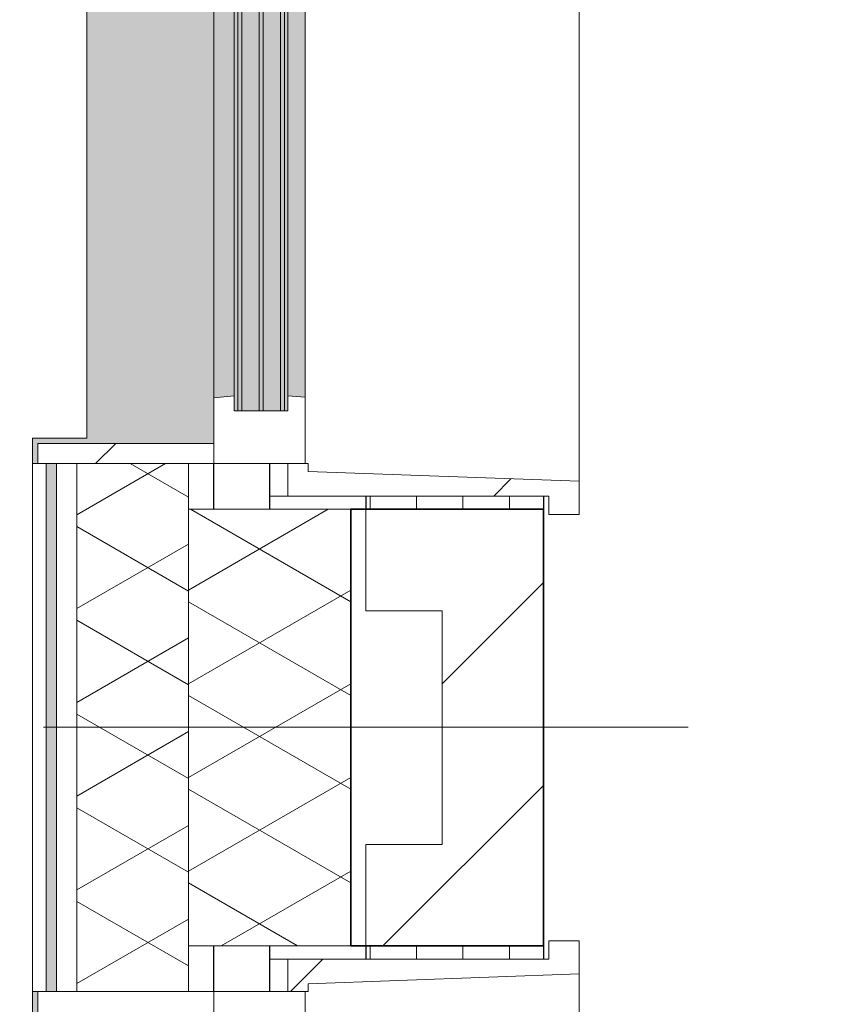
# Model space of a CAD drawing. Extents: x 3176 to 58266, y 1852 to 38199.
# Tile 134 of 256: x 54270 to 55079, y 24555 to 25526. Entities that reach past the tile are written whole.
import ezdxf

# ---------------------------------------------------------------- set-up
doc = ezdxf.new("R2010")
doc.units = 0
doc.header["$LTSCALE"] = 50
doc.linetypes.add('Onderlegger 1e verdieping$0$stramien', pattern=[22.224999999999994, 12.7, -3.174999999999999, 3.174999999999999, -3.174999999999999])
doc.layers.get('0').update_dxf_attribs({"linetype": 'CONTINUOUS'})
for name, color, linetype, lineweight in [('Onderlegger 1e verdieping$0$A-GLAZ', 8, 'CONTINUOUS', 25), ('Onderlegger 1e verdieping$0$A-WALL', 8, 'CONTINUOUS', 25), ('Onderlegger 1e verdieping$0$A-WALL-PATT', 8, 'CONTINUOUS', 50), ('Onderlegger 1e verdieping$0$I-WALL', 8, 'CONTINUOUS', 25), ('Onderlegger 1e verdieping$0$S-GRID', 8, 'CONTINUOUS', 18)]:
    doc.layers.add(name, color=color, linetype=linetype, lineweight=lineweight)
pattern_1 = [(270, (58316.48, 35828.203), (45.688, 2.797583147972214e-15), []), (0, (58316.48, 35828.203), (45.688, 105), [45.688, -45.688])]
pattern_2 = [(315, (-25744.548, 54611.597), (212.1320343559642, 212.1320343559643), [])]

# ---------------------------------------------------------------- blocks, each defined once
blk = doc.blocks.new('Onderlegger 1e verdieping$0$31_KA_Houten kozijn metselwerkgevel met draaiend deel verdieping - 31_KA_Houten kozijn metselwerkgevel met draaiend deel verdieping-V242-Plotview 1e Verdieping - schaal 1 op 100')
at = {"layer": 'Onderlegger 1e verdieping$0$A-GLAZ'}
blk.add_hatch(color=256, dxfattribs=at).paths.add_polyline_path([(-656.4999999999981, 323.4970448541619), (-636.4999999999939, 323.4970448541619), (-636.4999999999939, 149.9999999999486), (143.0000000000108, 149.9999999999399), (143.0000000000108, 165.9999999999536), (607.0000000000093, 165.9999999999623), (607.0000000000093, 149.9999999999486), (636.5000000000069, 149.9999999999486), (636.5000000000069, 323.4970448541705), (656.5000000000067, 323.4970448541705), (656.5000000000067, 328.497044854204), (631.5000000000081, 328.497044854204), (631.5000000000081, 274.9999999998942), (-631.5099999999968, 274.9999999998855), (-631.5100000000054, 328.4970448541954), (-656.4999999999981, 328.4970448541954)], flags=0)
at = {"layer": 'Onderlegger 1e verdieping$0$A-GLAZ', "lineweight": 18}
h = blk.add_hatch(dxfattribs=at)
h.set_pattern_fill('FP_302', color=256, style=0, pattern_type=2)
h.set_pattern_definition(pattern_2)
h.paths.add_polyline_path([(-656.4999999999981, 149.9999999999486), (-636.4999999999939, 149.9999999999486), (-636.4999999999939, 323.4970448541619), (-656.4999999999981, 323.4970448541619), (-656.4999999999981, 213.5555920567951)], flags=0)
h.paths.add_polyline_path([(636.5000000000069, 149.9999999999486), (656.5000000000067, 149.9999999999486), (656.5000000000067, 323.4970448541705), (636.5000000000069, 323.4970448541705), (636.5000000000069, 213.5555920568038)], flags=0)
at = {"layer": 'Onderlegger 1e verdieping$0$A-GLAZ'}
h = blk.add_hatch(color=256, dxfattribs=at)
h.paths.add_polyline_path([(-591.8029402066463, 149.9999999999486), (-589.5258671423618, 129.7599999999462), (92.00000000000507, 129.7599999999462), (94.27707306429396, 149.9999999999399), (-589.5258671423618, 149.9999999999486)], flags=0)
h.paths.add_polyline_path([(152.5000000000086, 149.9999999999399), (152.5000000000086, 129.7599999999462), (170.000000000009, 129.7599999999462), (170.000000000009, 149.9999999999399), (164.3106383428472, 149.9999999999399)], flags=0)
h.paths.add_polyline_path([(580.000000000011, 145.7599999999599), (580.000000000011, 129.7599999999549), (589.5258671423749, 129.7599999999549), (591.4810768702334, 149.9999999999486), (580.000000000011, 149.9999999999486)], flags=0)
h = blk.add_hatch(color=256, dxfattribs=at)
h.paths.add_polyline_path([(-604.525867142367, 122.3231063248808), (-604.525867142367, 105.2843308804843), (107.000000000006, 105.2843308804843), (107.000000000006, 122.3231063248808), (-591.8029402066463, 122.3231063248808)], flags=0)
h.paths.add_polyline_path([(-604.525867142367, 129.7599999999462), (-604.525867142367, 126.3231063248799), (107.000000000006, 126.3231063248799), (107.000000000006, 129.7599999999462), (-591.8029402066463, 129.7599999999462)], flags=0)
h.paths.add_polyline_path([(-604.525867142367, 76.99999999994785), (107.000000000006, 76.99999999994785), (107.000000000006, 80.3231063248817), (-604.525867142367, 80.3231063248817)], flags=0)
h.paths.add_polyline_path([(-604.525867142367, 101.2843308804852), (-604.525867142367, 84.3231063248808), (107.000000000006, 84.3231063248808), (107.000000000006, 101.2843308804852), (-591.8029402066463, 101.2843308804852)], flags=0)
h.paths.add_polyline_path([(152.5000000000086, 113.9999999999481), (165.0000000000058, 113.9999999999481), (165.0000000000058, 98.99999999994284), (170.000000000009, 98.99999999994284), (170.000000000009, 129.7599999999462), (152.5000000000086, 129.7599999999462), (152.5000000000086, 122.3231063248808)], flags=0)
h.paths.add_polyline_path([(174.0000000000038, 76.99999999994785), (182.1305322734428, 76.99999999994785), (180.4907685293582, 98.99999999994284), (174.0000000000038, 98.99999999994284), (174.0000000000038, 92.99999999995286)], flags=0)
h.paths.add_polyline_path([(567.869467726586, 76.9999999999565), (604.5258671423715, 76.9999999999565), (604.5258671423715, 129.7599999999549), (580.000000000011, 129.7599999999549), (580.000000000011, 98.99999999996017), (569.5092314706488, 98.99999999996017), (569.0620231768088, 92.99999999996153)], flags=0)
at = {"layer": 'Onderlegger 1e verdieping$0$A-GLAZ', "lineweight": 18}
h = blk.add_hatch(dxfattribs=at)
h.set_pattern_fill('FP_302', color=256, style=0, pattern_type=2)
h.set_pattern_definition(pattern_2)
h.paths.add_polyline_path([(-706.4999999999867, -180.102222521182), (-706.4999999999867, -210.1022225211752), (-673.9131317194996, -210.1022225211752), (-664.2256537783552, 56.89777747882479), (-656.4999999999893, 56.89777747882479), (-656.4999999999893, 76.89541236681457), (-688.4999999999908, 76.89541236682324), (-688.4999999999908, -180.102222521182), (-690.0302387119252, -180.102222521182)], flags=0)
at = {"layer": 'Onderlegger 1e verdieping$0$A-GLAZ'}
h = blk.add_hatch(color=256, dxfattribs=at)
h.paths.add_polyline_path([(-591.1065061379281, 59.99999999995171), (93.58063899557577, 59.99999999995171), (92.00000000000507, 76.99999999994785), (-589.5258671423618, 76.99999999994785)], flags=0)
h.paths.add_polyline_path([(174.0000000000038, 59.99999999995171), (591.1065061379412, 59.99999999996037), (589.5258671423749, 76.9999999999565), (174.0000000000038, 75.99999999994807)], flags=0)
at = {"layer": 'Onderlegger 1e verdieping$0$A-GLAZ', "lineweight": 18}
for p, q in [((-656.500000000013, 323.4970448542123), (-656.500000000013, 328.4970448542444)), ((-636.5000000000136, 323.497044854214), (-656.5000000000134, 323.4970448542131)), ((-656.5000000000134, 323.4970448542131), (-656.5000000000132, 150.0000000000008)), ((-636.5000000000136, 149.9999999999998), (-636.5000000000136, 323.497044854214)), ((-656.5000000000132, 150.0000000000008), (-636.5000000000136, 149.9999999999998)), ((-591.8029402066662, 149.9999999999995), (-656.5000000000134, 149.9999999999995)), ((-656.5000000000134, 149.9999999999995), (-656.5000000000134, 60.00000000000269)), ((94.27707306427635, 150.0000000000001), (-591.8029402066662, 149.9999999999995)), ((-589.5258671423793, 129.7599999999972), (-591.8029402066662, 149.9999999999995)), ((-604.5258671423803, 126.323106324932), (-604.5258671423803, 129.7599999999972)), ((-604.5258671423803, 129.7599999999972), (-589.5258671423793, 129.7599999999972)), ((-589.5258671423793, 129.7599999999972), (91.99999999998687, 129.7599999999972)), ((-604.5258671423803, 105.2843308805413), (-604.5258671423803, 122.3231063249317)), ((-604.5258671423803, 84.32310632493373), (-604.5258671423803, 101.2843308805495)), ((-688.5000000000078, 94.89541236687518), (-688.5000000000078, 76.89541236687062)), ((-604.5258671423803, 77.00000000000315), (-604.5258671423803, 80.32310632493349)), ((-656.5000000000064, 76.89541236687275), (-688.5000000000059, 76.89541236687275)), ((-688.5000000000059, 76.89541236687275), (-688.5000000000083, -180.1022225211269)), ((-656.5000000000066, 56.89777747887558), (-656.5000000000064, 76.89541236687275)), ((-589.5258671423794, 77.00000000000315), (-604.5258671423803, 77.00000000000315)), ((-591.1065061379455, 60.00000000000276), (-589.5258671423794, 77.00000000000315)), ((91.9999999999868, 77.00000000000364), (-589.5258671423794, 77.00000000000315)), ((-656.5000000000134, 60.00000000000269), (-591.1065061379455, 60.00000000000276)), ((-591.1065061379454, 60.00000000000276), (93.58063899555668, 60.00000000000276)), ((-673.9131317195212, -210.1022225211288), (-664.2256537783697, 56.89777747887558)), ((-664.2256537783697, 56.89777747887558), (-656.5000000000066, 56.89777747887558)), ((-688.5000000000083, -180.1022225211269), (-706.5000000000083, -180.1022225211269)), ((-706.5000000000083, -180.1022225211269), (-706.5000000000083, -210.1022225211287)), ((-706.5000000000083, -210.1022225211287), (-673.9131317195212, -210.1022225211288)), ((673.9131317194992, -210.1045876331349), (-673.9131317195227, -210.1045876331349))]:
    blk.add_line(p, q, dxfattribs=at)
blk = doc.blocks.new('Onderlegger 1e verdieping$0$31_KA_Houten kozijn metselwerkgevel triple glas - Type-9950171-Plotview 1e Verdieping - schaal 1 op 100')
at = {"layer": 'Onderlegger 1e verdieping$0$A-GLAZ'}
for points in [[(64.27850074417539, -3.898321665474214e-11), (-2.165734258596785e-11, -3.898321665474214e-11), (-2.165734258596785e-11, -4.000000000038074), (711.5258671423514, -4.000000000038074), (711.5258671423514, -3.898321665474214e-11), (330.8621049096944, -3.898321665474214e-11)], [(711.5258671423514, -21.03877544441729), (-2.165734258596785e-11, -21.03877544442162), (-2.165734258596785e-11, -25.03877544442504), (711.5258671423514, -25.03877544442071)], [(597.4457090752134, -42.00000000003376), (-2.165734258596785e-11, -42.0000000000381), (-2.165734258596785e-11, -46.00000000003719), (711.5258671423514, -46.00000000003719), (711.5258671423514, -42.00000000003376)]]:
    blk.add_hatch(color=256, dxfattribs=at).paths.add_polyline_path(points, flags=0)
at = {"layer": 'Onderlegger 1e verdieping$0$A-GLAZ', "lineweight": 18}
for p, q in [((711.5258671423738, 0), (0, 0)), ((0, 0), (0, -4)), ((711.5258671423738, -4), (711.5258671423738, 0)), ((0, -4), (711.5258671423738, -4)), ((711.5258671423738, -21.03877544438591), (0, -21.03877544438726)), ((-3.172462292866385e-15, -21.03877544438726), (0, -25.03877544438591)), ((0, -25.03877544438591), (711.5258671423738, -25.03877544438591)), ((711.5258671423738, -25.03877544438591), (711.5258671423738, -21.03877544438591)), ((711.5258671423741, -41.99999999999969), (-1.353583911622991e-13, -42.00000000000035)), ((-6.767919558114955e-14, -42.00000000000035), (0, -45.99999999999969)), ((0, -45.99999999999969), (711.5258671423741, -45.99999999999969)), ((711.5258671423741, -45.99999999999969), (711.5258671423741, -41.99999999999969))]:
    blk.add_line(p, q, dxfattribs=at)
blk = doc.blocks.new('Onderlegger 1e verdieping$0$31_KA_Houten kozijn metselwerkgevel met draaiend deel verdieping - 31_KA_Houten kozijn metselwerkgevel met draaiend deel verdieping-V251-Plotview 1e Verdieping - schaal 1 op 100')
at = {"layer": 'Onderlegger 1e verdieping$0$A-GLAZ'}
blk.add_hatch(color=256, dxfattribs=at).paths.add_polyline_path([(-656.499999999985, 323.4970448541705), (-636.4999999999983, 323.4970448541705), (-636.4999999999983, 149.9999999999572), (143.0000000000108, 149.9999999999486), (143.0000000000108, 165.9999999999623), (607.0000000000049, 165.9999999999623), (607.0000000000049, 149.9999999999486), (636.5000000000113, 149.9999999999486), (636.5000000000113, 323.4970448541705), (656.500000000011, 323.4970448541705), (656.500000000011, 328.4970448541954), (631.5000000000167, 328.4970448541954), (631.5000000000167, 274.9999999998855), (-631.4999999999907, 274.9999999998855), (-631.4999999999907, 328.4970448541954), (-656.499999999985, 328.4970448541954)], flags=0)
at = {"layer": 'Onderlegger 1e verdieping$0$A-GLAZ', "lineweight": 18}
h = blk.add_hatch(dxfattribs=at)
h.set_pattern_fill('FP_307', color=256, style=0, pattern_type=2)
h.set_pattern_definition([(315, (-23911.208, 54611.597), (212.1320343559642, 212.1320343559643), [])])
h.paths.add_polyline_path([(656.5000000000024, 56.89777747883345), (664.2256537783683, 56.89777747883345), (673.9131317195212, -210.1022225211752), (706.5000000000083, -210.1022225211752), (706.5000000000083, -180.1022225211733), (688.5000000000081, -180.1022225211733), (688.5000000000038, 76.89541236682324), (656.5000000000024, 76.89541236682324)], flags=0)
for p, q in [((656.4999999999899, 323.4970448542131), (636.4999999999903, 323.4970448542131)), ((656.4999999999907, 328.4970448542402), (656.4999999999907, 323.4970448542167)), ((656.4999999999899, 149.9999999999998), (656.4999999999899, 323.4970448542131)), ((656.4999999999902, 149.9999999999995), (606.9999999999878, 150.0000000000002)), ((636.4999999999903, 149.9999999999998), (656.4999999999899, 149.9999999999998)), ((656.4999999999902, 60.00000000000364), (656.4999999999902, 149.9999999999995)), ((688.4999999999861, 76.89541236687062), (688.4999999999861, 94.89541236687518)), ((656.4999999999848, 76.89541236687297), (688.4999999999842, 76.89541236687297)), ((656.4999999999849, 56.89777747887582), (656.4999999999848, 76.89541236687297)), ((688.4999999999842, 76.89541236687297), (688.4999999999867, -180.1022225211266)), ((591.1065061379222, 60.00000000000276), (656.4999999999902, 60.00000000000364)), ((664.225653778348, 56.89777747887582), (656.4999999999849, 56.89777747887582)), ((673.9131317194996, -210.1022225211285), (664.225653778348, 56.89777747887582)), ((688.4999999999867, -180.1022225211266), (706.4999999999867, -180.1022225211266)), ((706.4999999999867, -180.1022225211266), (706.4999999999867, -210.1022225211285)), ((673.9131317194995, -210.1045876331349), (-673.913131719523, -210.1045876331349)), ((706.4999999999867, -210.1022225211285), (673.9131317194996, -210.1022225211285))]:
    blk.add_line(p, q, dxfattribs=at)
blk = doc.blocks.new('Onderlegger 1e verdieping$0$vensterbank tweede verdieping1 - vensterbank tweede verdieping-12034844-Plotview 1e Verdieping - schaal 1 op 100')
at = {"layer": 'Onderlegger 1e verdieping$0$A-GLAZ', "lineweight": 18}
for p, q in [((54336.59738135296, 25113.03789424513), (54336.59738135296, 26376.04789424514)), ((54283.10033649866, 24542.70789424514), (54283.10033649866, 25113.03789424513)), ((54283.10033649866, 25113.03789424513), (54336.59738135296, 25113.03789424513))]:
    blk.add_line(p, q, dxfattribs=at)
blk = doc.blocks.new('Onderlegger 1e verdieping')
at = {"layer": 'Onderlegger 1e verdieping$0$A-WALL-PATT', "lineweight": 18}
h = blk.add_hatch(dxfattribs=at)
h.set_pattern_fill('FP_326', color=256, angle=60.00000000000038, style=0, pattern_type=2)
h.set_pattern_definition([(150.0000000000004, (54396.59777108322, 19258.20309840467), (-80.01037365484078, -46.18203230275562), []), (210.0000000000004, (54396.59739742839, 19350.60245121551), (-0.01037365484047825, -92.38203230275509), [])])
h.paths.add_polyline_path([(54326.59738135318, 2428.202894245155), (54436.59738135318, 2428.202894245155), (54436.59738135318, 3065.367894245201), (54326.59738135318, 3065.367894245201), (54326.59738135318, 2538.202894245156)], flags=0)
h.paths.add_polyline_path([(54326.59738135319, 4401.047894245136), (54436.59738135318, 4401.047894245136), (54436.59738135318, 4921.377894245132), (54326.59738135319, 4921.377894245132), (54326.59738135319, 4550.336606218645)], flags=0)
h.paths.add_polyline_path([(54436.59738135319, 6234.377894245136), (54436.59738135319, 6754.727894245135), (54326.59738135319, 6754.727894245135), (54326.59738135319, 6234.377894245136), (54398.0417892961, 6234.377894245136)], flags=0)
h.paths.add_polyline_path([(54326.59738135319, 8067.727894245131), (54436.59738135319, 8067.727894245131), (54436.59738135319, 8588.057894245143), (54326.59738135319, 8588.057894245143), (54326.59738135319, 8394.870552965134)], flags=0)
h.paths.add_polyline_path([(54436.59738135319, 9901.05789424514), (54436.59738135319, 10421.38789424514), (54326.59738135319, 10421.38789424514), (54326.59738135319, 9901.05789424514), (54398.0417892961, 9901.05789424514)], flags=0)
h.paths.add_polyline_path([(54436.5973813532, 11734.38789424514), (54436.5973813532, 12254.71789424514), (54326.59738135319, 12254.71789424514), (54326.59738135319, 11734.38789424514), (54398.0417892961, 11734.38789424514)], flags=0)
h.paths.add_polyline_path([(54398.0417892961, 13567.71789424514), (54436.5973813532, 13567.71789424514), (54436.5973813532, 14088.70789424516), (54326.5973813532, 14088.70789424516), (54326.59738135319, 13567.71789424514)], flags=0)
h.paths.add_polyline_path([(54436.5973813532, 15401.70789424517), (54436.5973813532, 15922.03789424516), (54326.59738135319, 15922.03789424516), (54326.59738135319, 15401.70789424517), (54398.0417892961, 15401.70789424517)], flags=0)
h.paths.add_polyline_path([(54436.5973813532, 17235.03789424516), (54436.5973813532, 17755.36789424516), (54326.5973813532, 17755.36789424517), (54326.59738135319, 17235.03789424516), (54398.0417892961, 17235.03789424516)], flags=0)
h.paths.add_polyline_path([(54326.59738135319, 19068.36789424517), (54436.5973813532, 19068.36789424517), (54436.5973813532, 19588.04789424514), (54326.5973813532, 19588.04789424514), (54326.59738135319, 19074.13151614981)], flags=0)
h.paths.add_polyline_path([(54398.0417892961, 20901.04789424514), (54436.5973813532, 20901.04789424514), (54436.5973813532, 21421.37789424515), (54326.5973813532, 21421.37789424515), (54326.5973813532, 20901.04789424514)], flags=0)
h.paths.add_polyline_path([(54436.59738135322, 22734.37789424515), (54436.59738135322, 23254.70789424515), (54326.5973813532, 23254.70789424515), (54326.5973813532, 22734.37789424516), (54398.0417892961, 22734.37789424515)], flags=0)
h.paths.add_polyline_path([(54436.59738135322, 24567.70789424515), (54436.59738135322, 25088.04789424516), (54326.5973813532, 25088.04789424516), (54326.5973813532, 24567.70789424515), (54398.0417892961, 24567.70789424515)], flags=0)
h.paths.add_polyline_path([(54398.0417892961, 26401.04789424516), (54436.59738135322, 26401.04789424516), (54436.59738135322, 26921.37789424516), (54326.59738135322, 26921.37789424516), (54326.5973813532, 26401.04789424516)], flags=0)
h.paths.add_polyline_path([(54326.5973813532, 28234.37789424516), (54436.59738135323, 28234.37789424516), (54436.59738135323, 28754.70789424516), (54326.59738135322, 28754.70789424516), (54326.5973813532, 28471.88116375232)], flags=0)
h.paths.add_polyline_path([(54326.59738135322, 30067.70789424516), (54436.59738135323, 30067.70789424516), (54436.59738135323, 30588.03789424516), (54326.59738135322, 30588.03789424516), (54326.59738135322, 30180.56291786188)], flags=0)
h.paths.add_polyline_path([(54398.0417892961, 31901.03789424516), (54436.59738135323, 31901.03789424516), (54436.59738135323, 32421.36789424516), (54326.59738135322, 32421.36789424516), (54326.59738135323, 31901.03789424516)], flags=0)
h.paths.add_polyline_path([(54436.59738135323, 33734.36789424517), (54436.59738135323, 34255.36789424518), (54326.59738135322, 34255.36789424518), (54326.59738135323, 33734.36789424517), (54398.0417892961, 33734.36789424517)], flags=0)
h.paths.add_polyline_path([(54436.59738135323, 35545.02789424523), (54436.59738135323, 35548.36789424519), (54326.59738135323, 35548.36789424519), (54326.59738135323, 35545.02789424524), (54398.0417892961, 35545.02789424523)], flags=0)
h.paths.add_polyline_path([(54331.32403482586, 35568.36789424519), (54436.59738135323, 35568.36789424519), (54436.59738135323, 36118.20289424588), (54326.59738135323, 36118.20289424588), (54326.59738135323, 35568.36789424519)], flags=0)
h = blk.add_hatch(dxfattribs=at)
h.set_pattern_fill('FP_80', color=256, style=0, pattern_type=2)
h.set_pattern_definition([(0, (0, 0), (406.4, 101.6), [33.528, -271.272, 33.528, -271.272, -1625.6]), (0, (0, 0), (406.4, 101.6), [-609.6, 33.528, -576.072, 33.528, -271.272, -711.2]), (0, (0, 0), (406.4, 101.6), [-1524, 33.528, -169.672, 33.528, -474.472]), (120, (152.4, 50.8), (-291.1881810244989, 301.1527240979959), [33.52799999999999, -271.2719999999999, 33.52799999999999, -271.2719999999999, -1625.6]), (120, (152.4, 50.8), (-291.1881810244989, 301.1527240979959), [-609.5999999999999, 33.52799999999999, -576.0719999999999, 33.52799999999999, -271.2719999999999, -711.1999999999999]), (120, (152.4, 50.8), (-291.1881810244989, 301.1527240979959), [-1524, 33.52799999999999, -169.672, 33.52799999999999, -474.4719999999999]), (240, (203.2, 254), (-115.2118189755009, -402.7527240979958), [33.528, -271.272, 33.528, -271.272, -1625.6]), (240, (203.2, 254), (-115.2118189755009, -402.7527240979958), [-609.6, 33.528, -576.072, 33.528, -271.272, -711.2]), (240, (203.2, 254), (-115.2118189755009, -402.7527240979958), [-1524, 33.528, -169.672, 33.528, -474.472])])
h.paths.add_polyline_path([(54296.59738135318, 2558.202894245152), (54306.59738135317, 2558.202894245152), (54306.59738135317, 3065.367894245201), (54296.59738135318, 3065.367894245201), (54296.59738135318, 2568.202894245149)], flags=0)
h.paths.add_polyline_path([(54306.59738135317, 4401.047894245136), (54306.59738135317, 4921.377894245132), (54296.59738135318, 4921.377894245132), (54296.59738135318, 4401.047894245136)], flags=0)
h.paths.add_polyline_path([(54296.59738135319, 6234.377894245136), (54306.59738135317, 6234.377894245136), (54306.59738135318, 6754.727894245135), (54296.59738135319, 6754.727894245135), (54296.59738135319, 6259.018360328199)], flags=0)
h.paths.add_polyline_path([(54296.59738135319, 8067.727894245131), (54306.59738135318, 8067.727894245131), (54306.59738135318, 8588.057894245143), (54296.59738135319, 8588.057894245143), (54296.59738135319, 8394.870552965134)], flags=0)
h.paths.add_polyline_path([(54306.59738135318, 9901.05789424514), (54306.5973813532, 10421.38789424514), (54296.59738135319, 10421.38789424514), (54296.59738135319, 9901.05789424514)], flags=0)
h.paths.add_polyline_path([(54306.5973813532, 11734.38789424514), (54306.5973813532, 12254.71789424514), (54296.5973813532, 12254.71789424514), (54296.5973813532, 11734.38789424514)], flags=0)
h.paths.add_polyline_path([(54306.5973813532, 13567.71789424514), (54306.5973813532, 14088.70789424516), (54296.5973813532, 14088.70789424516), (54296.5973813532, 13567.71789424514)], flags=0)
h.paths.add_polyline_path([(54306.5973813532, 15401.70789424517), (54306.5973813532, 15922.03789424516), (54296.5973813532, 15922.03789424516), (54296.5973813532, 15401.70789424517)], flags=0)
h.paths.add_polyline_path([(54306.5973813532, 17235.03789424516), (54306.5973813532, 17755.36789424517), (54296.5973813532, 17755.36789424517), (54296.5973813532, 17235.03789424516)], flags=0)
h.paths.add_polyline_path([(54306.58488928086, 19068.36789424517), (54306.5973813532, 19068.36789424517), (54306.5973813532, 19588.04789424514), (54296.5973813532, 19588.04789424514), (54296.5973813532, 19068.36789424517)], flags=0)
h.paths.add_polyline_path([(54306.5973813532, 20901.04789424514), (54306.5973813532, 21421.37789424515), (54296.5973813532, 21421.37789424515), (54296.5973813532, 20901.04789424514)], flags=0)
h.paths.add_polyline_path([(54296.59738135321, 22734.37789424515), (54306.59738135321, 22734.37789424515), (54306.59738135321, 23254.70789424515), (54296.59738135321, 23254.70789424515), (54296.59738135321, 22918.66546289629)], flags=0)
h.paths.add_polyline_path([(54296.59738135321, 24567.70789424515), (54306.59738135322, 24567.70789424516), (54306.59738135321, 25088.04789424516), (54296.59738135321, 25088.04789424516), (54296.59738135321, 24627.34721700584)], flags=0)
h.paths.add_polyline_path([(54306.59738135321, 26401.04789424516), (54306.59738135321, 26921.37789424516), (54296.59738135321, 26921.37789424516), (54296.59738135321, 26401.04789424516)], flags=0)
h.paths.add_polyline_path([(54306.59738135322, 28234.37789424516), (54306.59738135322, 28754.70789424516), (54296.59738135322, 28754.70789424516), (54296.59738135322, 28234.37789424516)], flags=0)
h.paths.add_polyline_path([(54306.59738135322, 30067.70789424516), (54306.59738135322, 30588.03789424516), (54296.59738135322, 30588.03789424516), (54296.59738135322, 30067.70789424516)], flags=0)
h.paths.add_polyline_path([(54306.59738135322, 31901.03789424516), (54306.59738135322, 32421.36789424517), (54296.59738135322, 32421.36789424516), (54296.59738135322, 31901.03789424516)], flags=0)
h.paths.add_polyline_path([(54306.59738135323, 33734.36789424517), (54306.59738135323, 34255.36789424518), (54296.59738135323, 34255.36789424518), (54296.59738135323, 33734.36789424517)], flags=0)
h.paths.add_polyline_path([(54296.59738135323, 35545.02789424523), (54306.59738135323, 35545.02789424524), (54306.53589104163, 35548.36789424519), (54296.59738135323, 35548.36789424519)], flags=0)
h.paths.add_polyline_path([(54296.59738135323, 35568.36789424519), (54306.59738135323, 35568.36789424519), (54306.59738135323, 36088.20289424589), (54296.59738135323, 36088.20289424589), (54296.59738135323, 35733.77861871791)], flags=0)
h = blk.add_hatch(dxfattribs=at)
h.set_pattern_fill('FP_7', color=256, angle=60.00000000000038, style=0, pattern_type=2)
h.set_pattern_definition([(150.0000000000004, (54746.59773927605, 18953.20282596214), (-80.01037365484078, -46.18203230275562), []), (210.0000000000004, (54746.59786562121, 19045.60304479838), (-0.01037365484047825, -92.38203230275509), [])])
h.paths.add_polyline_path([(54596.59738135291, 2268.202894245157), (54596.59738135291, 3043.047894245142), (54436.59738135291, 3043.047894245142), (54436.59738135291, 2268.202894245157)], flags=0)
h.paths.add_polyline_path([(54596.59738135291, 4446.047894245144), (54596.59738135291, 4876.377894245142), (54436.59738135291, 4876.377894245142), (54436.59738135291, 4446.047894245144)], flags=0)
h.paths.add_polyline_path([(54436.59738135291, 6279.377894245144), (54596.59738135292, 6279.377894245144), (54596.59738135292, 6709.727894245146), (54436.59738135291, 6709.727894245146), (54436.59738135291, 6686.188798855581)], flags=0)
h.paths.add_polyline_path([(54596.59738135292, 8112.727894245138), (54596.59738135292, 8543.057894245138), (54436.59738135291, 8543.057894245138), (54436.59738135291, 8112.727894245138)], flags=0)
h.paths.add_polyline_path([(54436.59738135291, 9946.057894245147), (54596.59738135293, 9946.057894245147), (54596.59738135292, 10376.38789424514), (54436.59738135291, 10376.38789424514), (54436.59738135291, 10103.55230707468)], flags=0)
h.paths.add_polyline_path([(54596.59738135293, 11779.38789424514), (54596.59738135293, 12209.71789424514), (54436.59738135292, 12209.71789424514), (54436.59738135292, 11779.38789424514)], flags=0)
h.paths.add_polyline_path([(54436.59738135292, 13612.71789424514), (54596.59738135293, 13612.71789424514), (54596.59738135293, 14043.70789424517), (54436.59738135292, 14043.70789424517), (54436.59738135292, 13948.08625382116)], flags=0)
h.paths.add_polyline_path([(54436.59738135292, 15446.70789424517), (54596.59738135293, 15446.70789424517), (54596.59738135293, 15877.03789424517), (54436.59738135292, 15877.03789424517), (54436.59738135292, 15656.76800793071)], flags=0)
h.paths.add_polyline_path([(54596.59738135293, 17280.03789424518), (54596.59738135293, 17710.36789424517), (54436.59738135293, 17710.36789424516), (54436.59738135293, 17280.03789424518)], flags=0)
h.paths.add_polyline_path([(54436.59738135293, 19113.36789424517), (54596.59738135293, 19113.36789424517), (54596.59738135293, 19543.04789424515), (54436.59738135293, 19543.04789424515), (54436.59738135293, 19501.30195467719)], flags=0)
h.paths.add_polyline_path([(54596.59738135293, 20946.04789424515), (54596.59738135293, 21376.37789424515), (54436.59738135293, 21376.37789424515), (54436.59738135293, 20946.04789424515)], flags=0)
h.paths.add_polyline_path([(54596.59738135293, 22779.37789424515), (54596.59738135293, 23209.70789424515), (54436.59738135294, 23209.70789424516), (54436.59738135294, 22779.37789424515)], flags=0)
h.paths.add_polyline_path([(54596.59738135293, 24612.70789424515), (54596.59738135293, 25043.04789424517), (54436.59738135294, 25043.04789424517), (54436.59738135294, 24612.70789424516)], flags=0)
h.paths.add_polyline_path([(54596.59738135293, 26446.04789424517), (54596.59738135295, 26876.37789424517), (54436.59738135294, 26876.37789424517), (54436.59738135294, 26446.04789424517)], flags=0)
h.paths.add_polyline_path([(54596.59738135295, 28279.37789424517), (54596.59738135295, 28709.70789424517), (54436.59738135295, 28709.70789424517), (54436.59738135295, 28279.37789424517)], flags=0)
h.paths.add_polyline_path([(54596.59738135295, 30112.70789424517), (54596.59738135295, 30543.03789424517), (54436.59738135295, 30543.03789424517), (54436.59738135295, 30112.70789424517)], flags=0)
h.paths.add_polyline_path([(54596.59738135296, 31946.03789424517), (54596.59738135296, 32376.36789424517), (54436.59738135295, 32376.36789424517), (54436.59738135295, 31946.03789424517)], flags=0)
h.paths.add_polyline_path([(54596.59738135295, 33779.36789424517), (54596.59738135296, 34210.36789424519), (54436.59738135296, 34210.36789424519), (54436.59738135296, 33779.36789424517)], flags=0)
h.paths.add_polyline_path([(54596.59738135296, 35613.36789424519), (54596.59738135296, 35828.20289424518), (54436.59738135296, 35828.20289424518), (54436.59738135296, 35613.36789424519)], flags=0)
h = blk.add_hatch(dxfattribs=at)
h.set_pattern_fill('FP_2', color=256, angle=44.99999999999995, style=0, pattern_type=2)
h.set_pattern_definition([(44.99999999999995, (400.0004066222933, -3.694822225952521e-13), (-565.6854249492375, 565.6854249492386), []), (44.99999999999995, (599.9999028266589, -5.684341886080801e-13), (-565.6854249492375, 565.6854249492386), [])])
h.paths.add_polyline_path([(54786.59738135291, 2078.202894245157), (54786.59738135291, 3043.047894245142), (54611.5973813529, 3043.047894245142), (54611.5973813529, 2943.047894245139), (54686.59738135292, 2943.047894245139), (54686.59738135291, 2078.202894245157)], flags=0)
h.paths.add_polyline_path([(54664.62539346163, 4446.047894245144), (54786.59738135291, 4446.047894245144), (54786.59738135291, 4876.377894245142), (54611.5973813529, 4876.377894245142), (54611.5973813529, 4776.377894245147), (54686.59738135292, 4776.377894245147), (54686.59738135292, 4546.047894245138), (54611.5973813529, 4546.047894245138), (54611.5973813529, 4446.047894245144)], flags=0)
h.paths.add_polyline_path([(54664.62539346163, 6279.377894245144), (54786.59738135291, 6279.377894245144), (54786.59738135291, 6709.727894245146), (54611.59738135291, 6709.727894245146), (54611.59738135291, 6609.727894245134), (54686.59738135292, 6609.727894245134), (54686.59738135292, 6379.377894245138), (54611.59738135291, 6379.377894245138), (54611.59738135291, 6279.377894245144)], flags=0)
h.paths.add_polyline_path([(54611.59738135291, 8112.727894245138), (54786.59738135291, 8112.727894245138), (54786.59738135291, 8543.057894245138), (54611.59738135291, 8543.057894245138), (54611.59738135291, 8443.057894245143), (54686.59738135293, 8443.057894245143), (54686.59738135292, 8212.727894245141), (54611.59738135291, 8212.727894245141), (54611.59738135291, 8181.285333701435)], flags=0)
h.paths.add_polyline_path([(54664.62539346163, 9946.057894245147), (54786.59738135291, 9946.057894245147), (54786.59738135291, 10376.38789424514), (54611.59738135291, 10376.38789424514), (54611.59738135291, 10276.38789424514), (54686.59738135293, 10276.38789424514), (54686.59738135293, 10046.05789424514), (54611.59738135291, 10046.05789424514), (54611.59738135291, 9946.057894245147)], flags=0)
h.paths.add_polyline_path([(54611.59738135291, 11779.38789424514), (54786.59738135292, 11779.38789424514), (54786.59738135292, 12209.71789424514), (54611.59738135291, 12209.71789424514), (54611.59738135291, 12109.71789424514), (54686.59738135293, 12109.71789424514), (54686.59738135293, 11879.38789424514), (54611.59738135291, 11879.38789424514), (54611.59738135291, 11812.23406118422)], flags=0)
h.paths.add_polyline_path([(54611.59738135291, 13612.71789424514), (54786.59738135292, 13612.71789424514), (54786.59738135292, 14043.70789424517), (54611.59738135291, 14043.70789424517), (54611.59738135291, 13943.70789424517), (54686.59738135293, 13943.70789424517), (54686.59738135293, 13712.71789424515), (54611.59738135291, 13712.71789424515)], flags=0)
h.paths.add_polyline_path([(54664.62539346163, 15446.70789424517), (54786.59738135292, 15446.70789424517), (54786.59738135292, 15877.03789424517), (54611.59738135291, 15877.03789424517), (54611.59738135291, 15777.03789424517), (54686.59738135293, 15777.03789424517), (54686.59738135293, 15546.70789424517), (54611.59738135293, 15546.70789424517), (54611.59738135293, 15446.70789424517)], flags=0)
h.paths.add_polyline_path([(54664.62539346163, 17280.03789424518), (54786.59738135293, 17280.03789424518), (54786.59738135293, 17710.36789424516), (54611.59738135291, 17710.36789424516), (54611.59738135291, 17610.36789424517), (54686.59738135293, 17610.36789424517), (54686.59738135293, 17380.03789424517), (54611.59738135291, 17380.03789424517), (54611.59738135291, 17280.03789424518)], flags=0)
h.paths.add_polyline_path([(54611.59738135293, 19113.36789424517), (54786.59738135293, 19113.36789424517), (54786.59738135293, 19543.04789424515), (54611.59738135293, 19543.04789424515), (54611.59738135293, 19443.04789424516), (54686.59738135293, 19443.04789424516), (54686.59738135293, 19213.36789424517), (54611.59738135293, 19213.36789424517)], flags=0)
h.paths.add_polyline_path([(54664.62539346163, 20946.04789424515), (54786.59738135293, 20946.04789424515), (54786.59738135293, 21376.37789424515), (54611.59738135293, 21376.37789424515), (54611.59738135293, 21276.37789424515), (54686.59738135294, 21276.37789424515), (54686.59738135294, 21046.04789424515), (54611.59738135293, 21046.04789424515), (54611.59738135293, 20946.04789424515)], flags=0)
h.paths.add_polyline_path([(54664.62539346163, 22779.37789424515), (54786.59738135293, 22779.37789424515), (54786.59738135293, 23209.70789424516), (54611.59738135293, 23209.70789424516), (54611.59738135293, 23109.70789424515), (54686.59738135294, 23109.70789424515), (54686.59738135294, 22879.37789424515), (54611.59738135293, 22879.37789424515), (54611.59738135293, 22779.37789424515)], flags=0)
h.paths.add_polyline_path([(54664.62539346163, 24612.70789424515), (54786.59738135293, 24612.70789424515), (54786.59738135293, 25043.04789424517), (54611.59738135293, 25043.04789424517), (54611.59738135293, 24943.04789424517), (54686.59738135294, 24943.04789424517), (54686.59738135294, 24712.70789424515), (54611.59738135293, 24712.70789424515), (54611.59738135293, 24612.70789424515)], flags=0)
h.paths.add_polyline_path([(54611.59738135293, 26446.04789424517), (54786.59738135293, 26446.04789424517), (54786.59738135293, 26876.37789424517), (54611.59738135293, 26876.37789424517), (54611.59738135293, 26776.37789424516), (54686.59738135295, 26776.37789424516), (54686.59738135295, 26546.04789424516), (54611.59738135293, 26546.04789424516)], flags=0)
h.paths.add_polyline_path([(54786.59738135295, 28279.37789424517), (54786.59738135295, 28709.70789424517), (54611.59738135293, 28709.70789424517), (54611.59738135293, 28609.70789424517), (54686.59738135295, 28609.70789424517), (54686.59738135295, 28379.37789424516), (54611.59738135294, 28379.37789424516), (54611.59738135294, 28279.37789424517), (54664.62539346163, 28279.37789424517)], flags=0)
h.paths.add_polyline_path([(54664.62539346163, 30112.70789424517), (54786.59738135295, 30112.70789424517), (54786.59738135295, 30543.03789424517), (54611.59738135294, 30543.03789424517), (54611.59738135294, 30443.03789424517), (54686.59738135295, 30443.03789424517), (54686.59738135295, 30212.70789424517), (54611.59738135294, 30212.70789424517), (54611.59738135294, 30112.70789424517)], flags=0)
h.paths.add_polyline_path([(54664.62539346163, 31946.03789424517), (54786.59738135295, 31946.03789424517), (54786.59738135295, 32376.36789424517), (54611.59738135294, 32376.36789424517), (54611.59738135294, 32276.36789424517), (54686.59738135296, 32276.36789424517), (54686.59738135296, 32046.03789424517), (54611.59738135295, 32046.03789424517), (54611.59738135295, 31946.03789424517)], flags=0)
h.paths.add_polyline_path([(54786.59738135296, 33779.36789424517), (54786.59738135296, 34210.36789424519), (54611.59738135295, 34210.36789424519), (54611.59738135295, 34110.36789424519), (54686.59738135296, 34110.36789424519), (54686.59738135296, 33879.36789424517), (54611.59738135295, 33879.36789424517), (54611.59738135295, 33779.36789424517), (54664.62539346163, 33779.36789424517)], flags=0)
h.paths.add_polyline_path([(54611.59738135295, 35613.36789424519), (54786.59738135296, 35613.36789424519), (54786.59738135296, 35828.20289424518), (54686.59738135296, 35828.20289424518), (54686.59738135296, 35713.36789424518), (54611.59738135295, 35713.36789424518)], flags=0)
h = blk.add_hatch(dxfattribs=at)
h.set_pattern_fill('FP_8', color=256, style=0, pattern_type=2)
h.set_pattern_definition(pattern_1)
h.paths.add_polyline_path([(54664.62539346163, 25043.04789424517), (54786.59738135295, 25043.04789424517), (54786.59738135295, 25056.04789424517), (54611.59738135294, 25056.04789424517), (54611.59738135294, 25043.04789424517)], flags=0)
h.paths.add_polyline_path([(54664.62539346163, 26433.04789424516), (54786.59738135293, 26433.04789424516), (54786.59738135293, 26446.04789424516), (54611.59738135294, 26446.04789424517), (54611.59738135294, 26433.04789424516), (54616.72861375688, 26433.04789424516)], flags=0)
h = blk.add_hatch(dxfattribs=at)
h.set_pattern_fill('FP_8', color=256, style=0, pattern_type=2)
h.set_pattern_definition(pattern_1)
h.paths.add_polyline_path([(54786.59738135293, 23209.70789424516), (54786.59738135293, 23222.70789424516), (54611.59738135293, 23222.70789424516), (54611.59738135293, 23209.70789424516), (54686.59738135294, 23209.70789424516)], flags=0)
h.paths.add_polyline_path([(54686.59738135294, 24599.70789424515), (54786.59738135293, 24599.70789424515), (54786.59738135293, 24612.70789424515), (54611.59738135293, 24612.70789424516), (54611.59738135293, 24599.70789424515), (54664.62539346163, 24599.70789424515)], flags=0)
at = {"layer": 'Onderlegger 1e verdieping$0$A-WALL'}
for p, q in [((54461.59738135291, 25043.04789424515), (54461.59738135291, 25088.04789424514)), ((54516.70196898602, 25043.04789424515), (54516.70196898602, 25088.04789424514)), ((54611.59738135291, 25056.04789424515), (54611.59738135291, 25043.04789424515)), ((54786.59738135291, 25056.04789424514), (54786.59738135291, 25043.04789424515)), ((54461.5973813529, 24567.70789424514), (54461.5973813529, 24612.70789424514)), ((54516.70196898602, 24567.70789424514), (54516.70196898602, 24612.70789424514)), ((54611.5973813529, 24612.70789424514), (54611.5973813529, 24599.70789424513)), ((54786.59738135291, 24612.70789424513), (54786.59738135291, 24599.70789424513))]:
    blk.add_line(p, q, dxfattribs=at)
at = {"layer": 'Onderlegger 1e verdieping$0$A-WALL', "lineweight": 18}
for p, q in [((54436.59738135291, 25043.04789424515), (54436.59738135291, 24612.70789424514)), ((54596.59738135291, 25043.04789424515), (54436.59738135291, 25043.04789424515)), ((54611.5973813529, 25043.04789424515), (54611.5973813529, 24943.04789424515)), ((54686.5973813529, 24943.04789424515), (54611.5973813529, 24943.04789424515)), ((54686.5973813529, 24712.70789424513), (54686.5973813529, 24943.04789424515)), ((54611.5973813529, 24712.70789424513), (54611.5973813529, 24612.70789424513)), ((54611.5973813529, 24712.70789424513), (54686.5973813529, 24712.70789424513)), ((54436.59738135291, 24612.70789424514), (54596.59738135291, 24612.70789424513))]:
    blk.add_line(p, q, dxfattribs=at)
at = {"layer": 'Onderlegger 1e verdieping$0$A-WALL', "lineweight": 35}
for p, q in [((54786.59738135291, 25043.04789424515), (54596.59738135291, 25043.04789424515)), ((54596.59738135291, 24612.70789424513), (54596.59738135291, 25043.04789424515)), ((54786.59738135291, 24612.70789424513), (54786.59738135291, 25043.04789424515)), ((54596.59738135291, 24612.70789424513), (54786.59738135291, 24612.70789424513))]:
    blk.add_line(p, q, dxfattribs=at)
at = {"layer": 'Onderlegger 1e verdieping$0$I-WALL', "lineweight": 18}
for p, q in [((54296.59738135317, 25088.04789424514), (54296.59738135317, 24567.70789424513)), ((54306.59738135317, 24567.70789424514), (54306.59738135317, 25088.04789424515)), ((54326.59738135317, 24567.70789424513), (54326.59738135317, 25088.04789424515)), ((54436.59738135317, 24567.70789424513), (54436.59738135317, 25088.04789424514))]:
    blk.add_line(p, q, dxfattribs=at)
at = {"layer": 'Onderlegger 1e verdieping$0$S-GRID', "linetype": 'Onderlegger 1e verdieping$0$stramien'}
blk.add_line((3176.479838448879, 24828.20289424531), (55473.45168216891, 24828.20289424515), dxfattribs=at)
at = {"layer": 'Onderlegger 1e verdieping$0$A-GLAZ'}
blk.add_blockref('Onderlegger 1e verdieping$0$vensterbank tweede verdieping1 - vensterbank tweede verdieping-12034844-Plotview 1e Verdieping - schaal 1 op 100', (0, 0), dxfattribs=at)
at = {"layer": 'Onderlegger 1e verdieping$0$A-GLAZ', "rotation": 89.99999999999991}
for name, p in [('Onderlegger 1e verdieping$0$31_KA_Houten kozijn metselwerkgevel met draaiend deel verdieping - 31_KA_Houten kozijn metselwerkgevel met draaiend deel verdieping-V242-Plotview 1e Verdieping - schaal 1 op 100', (54611.59738135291, 25744.54789424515)), ('Onderlegger 1e verdieping$0$31_KA_Houten kozijn metselwerkgevel triple glas - Type-9950171-Plotview 1e Verdieping - schaal 1 op 100', (54485.27427502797, 25140.02202710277)), ('Onderlegger 1e verdieping$0$31_KA_Houten kozijn metselwerkgevel met draaiend deel verdieping - 31_KA_Houten kozijn metselwerkgevel met draaiend deel verdieping-V251-Plotview 1e Verdieping - schaal 1 op 100', (54611.5973813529, 23911.20789424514))]:
    blk.add_blockref(name, p, dxfattribs=at)

msp = doc.modelspace()

# ---------------------------------------------------------------- block references
msp.add_blockref('Onderlegger 1e verdieping', (0, 0))

doc.saveas('drawing.dxf')
